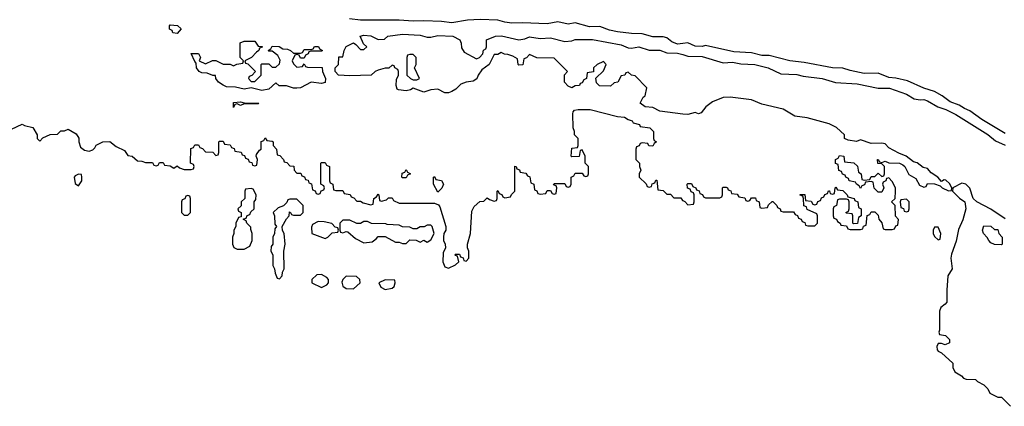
# Model space of a CAD drawing. Header units: inches. Extents: x 2769379 to 2883802, y 684208 to 828654.
# Tile 227 of 256: x 2846236 to 2851826, y 761690 to 763884. Entities that reach past the tile are written whole.
import ezdxf

# ---------------------------------------------------------------- set-up
doc = ezdxf.new("R2010")
doc.units = ezdxf.units.IN
doc.header["$MEASUREMENT"] = 0
doc.layers.add('C8746', color=7, linetype='Continuous')
doc.layers.add('C8756', color=7, linetype='Continuous')

msp = doc.modelspace()

# ---------------------------------------------------------------- linework, layer by layer
at = {"layer": 'C8746', "color": 2, "elevation": 2}
for points in [[(2850000, 763748.9), (2849970, 763745.7), (2849939.1, 763759.1), (2849910, 763780.4), (2849890, 763786), (2849830, 763786.6), (2849770, 763804.4), (2849710, 763805.8), (2849630, 763815), (2849584.9, 763824.9), (2849530, 763846), (2849470, 763843.9), (2849390, 763865.6), (2849350, 763859.2), (2849291.7, 763871.7), (2849230, 763861.4), (2849090, 763866.8), (2849030, 763864.8), (2848989.8, 763869.8), (2848950, 763881.7), (2848850, 763884.5), (2848777.8, 763882.2), (2848690, 763865.6), (2848630, 763873.5), (2848530, 763878.5), (2848470, 763875.6), (2848390, 763881.5), (2848170, 763880.8), (2848109, 763889)], [(2850000, 763348.7), (2849870, 763364.5), (2849830, 763386), (2849786, 763390), (2849758, 763410), (2849776.4, 763443.6), (2849787.3, 763452.7), (2849796.4, 763496.4), (2849730, 763566), (2849708.4, 763568.4), (2849690, 763586), (2849678, 763582), (2849671.6, 763568.4), (2849650, 763566), (2849631.1, 763528.9), (2849610, 763526), (2849590, 763506), (2849528.4, 763508.4), (2849510, 763526), (2849507.3, 763552.7), (2849550, 763594), (2849566, 763630), (2849550, 763646), (2849514, 763630), (2849494, 763610), (2849492.7, 763587.3), (2849458, 763582), (2849454, 763550), (2849438, 763542), (2849430, 763526), (2849418, 763522), (2849414, 763510), (2849390, 763508), (2849370, 763498), (2849350, 763506), (2849328, 763530), (2849328.4, 763571.6), (2849346, 763590), (2849270, 763666), (2849172.7, 763667.3), (2849130, 763686), (2849112.7, 763667.3), (2849098, 763662), (2849092.7, 763627.3), (2849070, 763626), (2849066, 763630), (2849062, 763662), (2849036.4, 763676.4), (2849007.3, 763687.3), (2848988.4, 763688.4), (2848970, 763698), (2848950, 763686), (2848930, 763686), (2848902, 763630), (2848859.6, 763600.4), (2848838, 763570), (2848830.8, 763549.2), (2848810, 763535.3), (2848770, 763529), (2848741, 763519), (2848711.3, 763490), (2848690, 763476), (2848670, 763469.5), (2848650, 763469.6), (2848610, 763489.3), (2848570, 763485.2), (2848530, 763473.2), (2848470, 763495.3), (2848454.2, 763485.8), (2848430, 763479.6), (2848385.6, 763485.6), (2848379, 763490), (2848373.2, 763510), (2848375.3, 763544.7), (2848386, 763570), (2848386, 763590), (2848382, 763602), (2848366, 763610), (2848362, 763622), (2848350, 763626), (2848331.3, 763608.7), (2848310, 763608.7), (2848270, 763598), (2848254, 763590), (2848231.1, 763568.9), (2848110, 763566), (2848046, 763570), (2848026, 763590), (2848026, 763610), (2848046, 763630), (2848047.3, 763672.7), (2848070, 763674), (2848078, 763710), (2848088.9, 763731.1), (2848130, 763752), (2848143.6, 763743.6), (2848170, 763714), (2848190, 763714), (2848206, 763730), (2848187.3, 763747.3), (2848168, 763790), (2848190, 763795.5), (2848230, 763793), (2848270, 763772), (2848307.3, 763772.7), (2848326, 763790), (2848410, 763802), (2848510, 763795.5), (2848550, 763784.7), (2848570, 763784.7), (2848610, 763794.4), (2848694, 763790), (2848734, 763770), (2848742, 763750), (2848743.6, 763723.6), (2848759.6, 763699.6), (2848830, 763662), (2848846, 763670), (2848866, 763690), (2848868.4, 763711.6), (2848882, 763718), (2848886, 763730), (2848886, 763770), (2848938, 763790), (2848971.7, 763791.7), (2849070, 763770.6), (2849103.7, 763776.3), (2849130, 763786.8), (2849190, 763776.5), (2849250, 763781.6), (2849330, 763760.4), (2849370, 763763.8), (2849390, 763771.8), (2849488.2, 763771.8), (2849650, 763740.5), (2849690, 763724.4), (2849710, 763722), (2849750, 763730.3), (2849810, 763710.3), (2849870, 763710.3), (2849910, 763695.8), (2849970, 763693.7), (2850000, 763685.6)], [(2846190, 763262), (2846250, 763292), (2846263.6, 763283.6), (2846310, 763272), (2846334, 763230), (2846334, 763210), (2846350, 763194), (2846367.3, 763212.7), (2846408.4, 763231.6), (2846450, 763234), (2846470, 763254), (2846490, 763254), (2846510, 763262), (2846556.9, 763236.9), (2846571.6, 763211.6), (2846572, 763190), (2846581, 763161), (2846603.6, 763143.6), (2846630, 763138), (2846650, 763144.7), (2846663.1, 763156.9), (2846670, 763172), (2846708.4, 763191.6), (2846747.3, 763192.7), (2846783.6, 763163.6), (2846830, 763142), (2846850, 763114), (2846874, 763110), (2846903.6, 763083.6), (2846930, 763082), (2846950, 763074), (2846990, 763074), (2846998, 763058), (2847010, 763054), (2847022, 763058), (2847030, 763074), (2847050, 763074), (2847058, 763058), (2847090, 763054), (2847110, 763042), (2847130, 763054), (2847143.6, 763043.6), (2847170, 763034), (2847210, 763034), (2847222, 763038), (2847226, 763050), (2847222, 763062), (2847206, 763070), (2847207.3, 763152.7), (2847222, 763158), (2847230, 763174), (2847250, 763174), (2847258, 763158), (2847272.7, 763152.7), (2847290, 763134), (2847332, 763132), (2847350, 763114), (2847362, 763118), (2847366, 763130), (2847366, 763190), (2847370, 763194), (2847390, 763194), (2847398, 763178), (2847430, 763174), (2847438, 763158), (2847452.7, 763152.7), (2847458, 763138), (2847492.7, 763132.7), (2847498, 763118), (2847512.7, 763112.7), (2847518, 763098), (2847532.7, 763092.7), (2847538, 763078), (2847552.7, 763072.7), (2847558, 763058), (2847570, 763054), (2847582, 763058), (2847586, 763090), (2847578, 763110), (2847580.4, 763119.6), (2847596.4, 763143.6), (2847606, 763150), (2847607.3, 763192.7), (2847622, 763198), (2847630, 763214), (2847638, 763198), (2847670, 763194), (2847674, 763190), (2847674, 763170), (2847694, 763150), (2847698, 763118), (2847712.7, 763112.7), (2847734, 763090), (2847738, 763078), (2847752.7, 763072.7), (2847770, 763054), (2847792.7, 763052.7), (2847794, 763030), (2847810, 763014), (2847832.7, 763012.7), (2847838, 762998), (2847852.7, 762992.7), (2847858, 762978), (2847872.7, 762972.7), (2847878, 762958), (2847892.7, 762952.7), (2847898, 762918), (2847912.7, 762912.7), (2847918, 762898), (2847930, 762894), (2847942, 762898), (2847947.3, 762912.7), (2847962, 762918), (2847966, 762930), (2847962, 762942), (2847946, 762950), (2847946, 763070), (2847950, 763074), (2847970, 763074), (2847978, 763058), (2847994, 763050), (2847994, 762970), (2847998, 762958), (2848014, 762950), (2848018, 762918), (2848030, 762914), (2848070, 762914), (2848078, 762898), (2848112.7, 762892.7), (2848118, 762878), (2848132.7, 762872.7), (2848150, 762854), (2848170, 762854), (2848185.4, 762845.4), (2848230, 762834), (2848242, 762838), (2848246, 762870), (2848262, 762878), (2848270, 762894), (2848274, 762890), (2848278, 762858), (2848290, 762854), (2848318, 762862), (2848330, 762874), (2848350, 762874), (2848358, 762858), (2848390, 762842), (2848590, 762842), (2848612.7, 762832.7), (2848622, 762822), (2848656, 762710), (2848656, 762690), (2848644.7, 762670), (2848641, 762650), (2848641, 762630), (2848652, 762610), (2848654, 762590), (2848639.6, 762560.4), (2848638, 762510), (2848650, 762482), (2848670, 762474), (2848710, 762492), (2848728, 762510), (2848722, 762542), (2848710, 762546), (2848706, 762550), (2848710, 762554), (2848732.7, 762552.7), (2848738, 762538), (2848752.7, 762532.7), (2848758, 762518), (2848770, 762514), (2848786, 762530), (2848786, 762570), (2848778, 762590), (2848778, 762610), (2848795.3, 762670), (2848803.1, 762796.9), (2848816.4, 762823.6), (2848847.3, 762852.7), (2848870, 762854), (2848890, 762874), (2848903.6, 762863.6), (2848930, 762854), (2848942, 762858), (2848946, 762870), (2848946, 762910), (2848950, 762914), (2848958, 762898), (2848972.7, 762892.7), (2848978, 762878), (2848990, 762874), (2849022, 762878), (2849027.3, 762892.7), (2849046, 762910), (2849047.3, 763052.7), (2849054, 763050), (2849058, 763038), (2849072.7, 763032.7), (2849078, 763018), (2849110, 763014), (2849118, 762998), (2849132.7, 762992.7), (2849138, 762958), (2849154, 762950), (2849158, 762918), (2849172.7, 762912.7), (2849178, 762898), (2849190, 762894), (2849222, 762898), (2849230, 762914), (2849250, 762914), (2849258, 762898), (2849270, 762894), (2849282, 762898), (2849286, 762930), (2849282, 762942), (2849267.3, 762947.3), (2849270, 762954), (2849330, 762954), (2849338, 762938), (2849350, 762934), (2849362, 762938), (2849366, 762950), (2849366, 762990), (2849382, 762998), (2849390, 763014), (2849430, 763014), (2849438, 762998), (2849450, 762994), (2849462, 762998), (2849466, 763010), (2849466, 763050), (2849446, 763070), (2849446, 763110), (2849430, 763146), (2849418, 763142), (2849412.7, 763107.3), (2849370, 763106), (2849366, 763110), (2849370, 763154), (2849402, 763158), (2849406, 763170), (2849406, 763210), (2849386, 763230), (2849386, 763250), (2849378, 763270), (2849375.3, 763350), (2849378, 763362), (2849386, 763370), (2849406, 763374), (2849474, 763374), (2849630, 763334.8), (2849670, 763330.8), (2849690, 763318), (2849714, 763310), (2849718, 763298), (2849754, 763290), (2849758, 763278), (2849814, 763270), (2849834, 763250), (2849834, 763210), (2849838, 763198), (2849852, 763190), (2849838, 763182), (2849830, 763166), (2849807.3, 763167.3), (2849802, 763182), (2849770, 763186), (2849758, 763182), (2849752.7, 763167.3), (2849738, 763162), (2849734, 763150), (2849734, 763090), (2849754, 763070), (2849754, 763050), (2849762, 763030), (2849752, 763010), (2849752, 762990), (2849792.7, 762952.7), (2849798, 762938), (2849810, 762934), (2849822, 762938), (2849827.3, 762952.7), (2849842, 762958), (2849847.3, 762972.7), (2849852.7, 762972.7), (2849858, 762918), (2849890, 762914), (2849910, 762894), (2849930, 762894), (2849950, 762874), (2849990, 762874), (2849998, 762858), (2850000, 762857.3)]]:
    msp.add_lwpolyline(points, dxfattribs=at)
for points in [[(2847130, 763806), (2847106, 763810), (2847102, 763822), (2847086, 763830), (2847086, 763850), (2847090, 763854), (2847131.6, 763851.6), (2847152.7, 763832.7)], [(2847550, 763534), (2847570, 763534), (2847606, 763570), (2847606, 763630), (2847610, 763634), (2847650, 763634), (2847670, 763614), (2847690, 763614), (2847710, 763634), (2847714.6, 763654.6), (2847700.4, 763680.4), (2847670, 763706), (2847650, 763706), (2847646, 763710), (2847662, 763718), (2847670, 763734), (2847708, 763732), (2847730, 763718), (2847756.9, 763716.9), (2847774, 763710), (2847790, 763694), (2847830, 763694), (2847842, 763698), (2847850, 763714), (2847890, 763714), (2847902, 763718), (2847910, 763732), (2847931.6, 763731.6), (2847938, 763718), (2847954, 763710), (2847950, 763706), (2847890, 763706), (2847878, 763702), (2847874, 763690), (2847858, 763682), (2847850, 763666), (2847830, 763666), (2847822, 763682), (2847810, 763686), (2847798, 763682), (2847782, 763650), (2847790, 763634), (2847810, 763614), (2847842, 763618), (2847850, 763634), (2847858, 763618), (2847870, 763614), (2847952.7, 763612.7), (2847954, 763590), (2847972, 763550), (2847970, 763528), (2847950, 763522), (2847890, 763529.2), (2847830, 763498), (2847810, 763495.1), (2847790, 763496), (2847751.1, 763508.9), (2847708.9, 763508.9), (2847690, 763526), (2847650, 763489.3), (2847610, 763482.7), (2847550, 763498), (2847509.4, 763489.4), (2847461.2, 763501.2), (2847410, 763503.7), (2847390, 763512.3), (2847365.2, 763530), (2847348.7, 763550), (2847347.3, 763567.3), (2847332.7, 763567.3), (2847300.4, 763580.4), (2847270, 763582.7), (2847255.3, 763590), (2847239, 763610), (2847238, 763638), (2847230, 763646), (2847208.7, 763691.3), (2847250, 763692), (2847262, 763670), (2847254, 763650), (2847290, 763634), (2847330, 763652), (2847350, 763652), (2847390, 763632), (2847430, 763632), (2847450, 763622), (2847468.4, 763631.6), (2847502, 763638), (2847506, 763650), (2847488, 763670), (2847487.3, 763752.7), (2847510, 763762), (2847570, 763762), (2847590, 763734), (2847611.6, 763731.6), (2847612.7, 763727.3), (2847598, 763722), (2847594, 763710), (2847579.6, 763700.4), (2847551.3, 763668.7), (2847514, 763650), (2847518, 763638), (2847530, 763634), (2847574, 763590), (2847552.7, 763567.3), (2847538, 763562), (2847534, 763550)], [(2848470, 763686), (2848450, 763686), (2848438, 763682), (2848434, 763670), (2848434, 763570), (2848454, 763550), (2848470, 763542), (2848490, 763542), (2848506, 763550), (2848478, 763610), (2848486, 763630), (2848486, 763670)], [(2847490, 763398), (2847470, 763406), (2847458, 763402), (2847450, 763386), (2847450, 763414), (2847490, 763418), (2847510, 763411.3), (2847594, 763410), (2847590, 763406), (2847510, 763406)], [(2846570, 763008), (2846550, 762998), (2846544.7, 762990), (2846550, 762954), (2846570, 762942), (2846588, 762970), (2846588, 762990), (2846586, 763006)], [(2848410, 762986), (2848406, 762990), (2848407.3, 763012.7), (2848422, 763018), (2848430, 763034), (2848438, 763018), (2848454, 763010), (2848438, 763002), (2848430, 762986)], [(2848610, 762906), (2848586, 762950), (2848586, 762990), (2848590, 762994), (2848598, 762978), (2848631.1, 762971.1), (2848642, 762950), (2848632.7, 762927.3)], [(2847550, 762926), (2847518, 762922), (2847514, 762910), (2847514, 762870), (2847494, 762850), (2847492.7, 762827.3), (2847474, 762810), (2847478, 762798), (2847494, 762790), (2847494, 762766), (2847478, 762762), (2847462, 762730), (2847462, 762710), (2847452, 762690), (2847452, 762670), (2847444.7, 762650), (2847444.7, 762610), (2847451.6, 762591.6), (2847470, 762582), (2847510, 762582), (2847542, 762598), (2847555.3, 762630), (2847555.3, 762670), (2847547.3, 762692.7), (2847547.3, 762707.3), (2847526, 762730), (2847522, 762742), (2847506, 762750), (2847506, 762754), (2847522, 762758), (2847527.3, 762772.7), (2847542, 762778), (2847547.3, 762792.7), (2847566, 762810), (2847566, 762850), (2847576.4, 762863.6), (2847578, 762890), (2847562, 762922)], [(2847190, 762886), (2847178, 762882), (2847172.7, 762867.3), (2847158, 762862), (2847154, 762850), (2847154, 762790), (2847170, 762774), (2847190, 762774), (2847206, 762790), (2847206, 762870), (2847202, 762882)], [(2847810, 762866), (2847770, 762866), (2847758, 762862), (2847752.7, 762847.3), (2847732.7, 762827.3), (2847703.6, 762816.4), (2847674, 762790), (2847682, 762770), (2847683.6, 762723.6), (2847694, 762710), (2847683.6, 762696.4), (2847682, 762670), (2847672, 762650), (2847672, 762610), (2847663.6, 762596.4), (2847662, 762570), (2847672, 762550), (2847672, 762490), (2847682, 762470), (2847685.4, 762445.4), (2847698, 762418), (2847710, 762414), (2847726, 762430), (2847728.4, 762451.6), (2847738, 762470), (2847735.3, 762570), (2847742, 762610), (2847738, 762670), (2847728.4, 762688.4), (2847726, 762710), (2847750, 762754), (2847766, 762770), (2847767.3, 762792.7), (2847774, 762790), (2847778, 762778), (2847790, 762774), (2847830, 762774), (2847846, 762790), (2847846, 762830)], [(2847930, 762738), (2847898, 762722), (2847892.7, 762707.3), (2847894, 762670), (2847970, 762642), (2847986, 762650), (2848010, 762674), (2848042, 762678), (2848046, 762690), (2848042, 762702), (2848027.3, 762707.3), (2848007.3, 762727.3), (2847963.6, 762736.4)], [(2848110, 762746), (2848070, 762746), (2848054, 762730), (2848054, 762690), (2848058, 762678), (2848070, 762674), (2848090, 762682), (2848099.6, 762679.6), (2848142, 762642), (2848190, 762618), (2848236.4, 762623.6), (2848260.4, 762639.6), (2848270, 762654), (2848310, 762654), (2848370, 762622), (2848390, 762622), (2848410, 762614), (2848430, 762614), (2848450, 762634), (2848487.3, 762632.7), (2848510, 762622), (2848530, 762632), (2848550, 762622), (2848570, 762634), (2848588, 762670), (2848578, 762710), (2848570, 762718), (2848550, 762718), (2848531.6, 762708.4), (2848510, 762708), (2848490, 762698), (2848470, 762698), (2848450, 762706), (2848408.4, 762708.4), (2848390, 762718), (2848322, 762722), (2848314, 762726), (2848232.7, 762727.3), (2848210, 762738), (2848190, 762738), (2848170, 762728), (2848150, 762728)], [(2847950, 762438), (2847923.6, 762436.4), (2847894, 762410), (2847894, 762390), (2847950, 762364.7), (2847980.4, 762379.6), (2847988, 762390), (2847988, 762410), (2847980.4, 762420.4)], [(2848090, 762428), (2848071.1, 762408.9), (2848065.4, 762394.6), (2848071.1, 762371.1), (2848090, 762358), (2848130, 762356), (2848168, 762390), (2848166, 762410), (2848147.3, 762427.3)], [(2848310, 762408), (2848274, 762390), (2848285.4, 762365.4), (2848310, 762352), (2848350, 762361), (2848362, 762370), (2848368, 762390), (2848366, 762406)]]:
    msp.add_lwpolyline(points, close=True, dxfattribs=at)
at = {"layer": 'C8756', "color": 2, "elevation": 2}
for points in [[(2851830, 763238.3), (2851698, 763318), (2851630, 763366.6), (2851599.5, 763379.5), (2851570, 763398.9), (2851518.4, 763418.4), (2851472.5, 763452.5), (2851430, 763476.8), (2851370, 763495.6), (2851276.2, 763536.2), (2851210, 763552.2), (2851170, 763555.3), (2851110, 763579.8), (2851030, 763578.4), (2850950, 763594.8), (2850910, 763608.7), (2850850, 763610.8), (2850690, 763641.8), (2850609, 763651), (2850490, 763681.5), (2850450, 763680.4), (2850390, 763696), (2850290, 763701.4), (2850130, 763736.8), (2850110, 763732.1), (2850070, 763734.2), (2850030, 763752), (2850000, 763748.9)], [(2850000, 763685.6), (2850030, 763677.6), (2850110, 763675.3), (2850230, 763638.4), (2850283.4, 763643.4), (2850330, 763634.4), (2850410.3, 763630.3), (2850486, 763610), (2850556.7, 763576.7), (2850647.6, 763572.4), (2850683.1, 763563.1), (2850792, 763550), (2850868, 763528), (2850990, 763519.5), (2851110, 763495.3), (2851174.7, 763494.7), (2851270, 763461.1), (2851314.7, 763434.7), (2851348.5, 763428.5), (2851370, 763430.3), (2851390, 763423.1), (2851448.9, 763388.9), (2851494.4, 763374.4), (2851550, 763346), (2851731.8, 763231.8), (2851776.2, 763196.2), (2851831.7, 763171.7)], [(2850000, 762857.3), (2850012.7, 762852.7), (2850030, 762834), (2850062, 762838), (2850066, 762850), (2850066, 762890), (2850062, 762902), (2850047.3, 762907.3), (2850042, 762922), (2850027.3, 762927.3), (2850026, 762950), (2850030, 762954), (2850050, 762954), (2850058, 762938), (2850074, 762930), (2850078, 762918), (2850092.7, 762912.7), (2850098, 762898), (2850112.7, 762892.7), (2850118, 762878), (2850130, 762874), (2850210, 762874), (2850222, 762878), (2850226, 762890), (2850226, 762930), (2850230, 762934), (2850247.3, 762932.7), (2850254, 762930), (2850258, 762918), (2850272.7, 762912.7), (2850278, 762898), (2850310, 762894), (2850318, 762878), (2850352.7, 762872.7), (2850358, 762858), (2850370, 762854), (2850382, 762858), (2850390, 762874), (2850412.7, 762872.7), (2850418, 762858), (2850434, 762850), (2850438, 762818), (2850450, 762814), (2850482, 762818), (2850487.3, 762832.7), (2850508.4, 762851.6), (2850511.6, 762851.6), (2850534, 762830), (2850538, 762818), (2850554, 762810), (2850558, 762798), (2850570, 762794), (2850630, 762794), (2850638, 762778), (2850652.7, 762772.7), (2850658, 762758), (2850672.7, 762752.7), (2850678, 762738), (2850692.7, 762732.7), (2850698, 762718), (2850710, 762714), (2850750, 762714), (2850766, 762730), (2850766, 762770), (2850762, 762782), (2850707.3, 762807.3), (2850702, 762822), (2850687.3, 762827.3), (2850686, 762870), (2850682, 762882), (2850667.3, 762887.3), (2850667.3, 762892.7), (2850692.7, 762892.7), (2850698, 762858), (2850730, 762854), (2850738, 762838), (2850750, 762834), (2850762, 762838), (2850767.3, 762852.7), (2850782, 762858), (2850787.3, 762872.7), (2850802, 762878), (2850807.3, 762892.7), (2850822, 762898), (2850827.3, 762912.7), (2850832.7, 762912.7), (2850838, 762898), (2850850, 762894), (2850862, 762898), (2850866, 762930), (2850870, 762934), (2850878, 762918), (2850910, 762914), (2850934, 762890), (2850938, 762878), (2850974, 762870), (2850978, 762858), (2850994, 762850), (2850998, 762818), (2851014, 762810), (2851014, 762770), (2850998, 762762), (2850992.7, 762727.3), (2850970, 762726), (2850966, 762730), (2850966, 762770), (2850962, 762782), (2850930, 762786), (2850926, 762790), (2850942, 762798), (2850946, 762810), (2850946, 762850), (2850942, 762862), (2850930, 762866), (2850890, 762866), (2850878, 762862), (2850874, 762830), (2850858, 762822), (2850854, 762810), (2850854, 762770), (2850858, 762758), (2850872.7, 762752.7), (2850878, 762738), (2850894, 762730), (2850898, 762718), (2850930, 762714), (2850938, 762698), (2850950, 762694), (2851010, 762694), (2851022, 762698), (2851027.3, 762712.7), (2851042, 762718), (2851047.3, 762772.7), (2851062, 762778), (2851070, 762794), (2851090, 762794), (2851110, 762774), (2851112.7, 762752.7), (2851131.3, 762731.3), (2851138, 762698), (2851150, 762694), (2851190, 762694), (2851202, 762698), (2851210, 762714), (2851222, 762718), (2851226, 762750), (2851208.4, 762768.4), (2851206, 762830), (2851186, 762850), (2851206, 762870), (2851208, 762910), (2851208, 762930), (2851190, 762966), (2851170, 762986), (2851158, 762982), (2851154, 762970), (2851138, 762962), (2851134, 762950), (2851142, 762930), (2851130, 762906), (2851110, 762906), (2851087.3, 762927.3), (2851082, 762962), (2851070, 762966), (2851038, 762962), (2851032.7, 762947.3), (2851018, 762942), (2851010, 762926), (2851002, 762942), (2850986, 762950), (2850982, 762962), (2850946, 762970), (2850942, 762982), (2850926, 762990), (2850922, 763002), (2850907.3, 763007.3), (2850902, 763022), (2850887.3, 763027.3), (2850882, 763062), (2850868.4, 763068.4), (2850868, 763090), (2850882, 763098), (2850890, 763114), (2850914, 763110), (2850918, 763078), (2850972, 763072), (2850992.7, 763052.7), (2850998, 763018), (2851014, 763010), (2851018, 762978), (2851030, 762974), (2851062, 762978), (2851070, 762994), (2851090, 762994), (2851110, 763014), (2851130, 762994), (2851142, 762998), (2851146, 763010), (2851146, 763050), (2851130, 763066), (2851107.3, 763067.3), (2851106, 763090), (2851110, 763091), (2851118, 763078), (2851130, 763074), (2851150, 763082), (2851171, 763071), (2851230.7, 763070.7), (2851250, 763061), (2851261, 763050), (2851284.7, 763004.7), (2851323.6, 762983.6), (2851344.7, 762944.7), (2851370, 762934), (2851382, 762938), (2851390, 762954), (2851430, 762952), (2851462, 762942), (2851474, 762930), (2851510, 762912), (2851526, 762914), (2851528, 762930), (2851514.6, 762954.6), (2851494, 762974), (2851485.4, 762974.6), (2851470, 762966), (2851448, 762990), (2851410, 763015.3), (2851390, 763039), (2851364.7, 763044.7), (2851332, 763072), (2851310, 763077.2), (2851268, 763110), (2851226.6, 763126.6), (2851170, 763157.2), (2851150, 763179), (2851130, 763182.7), (2851070, 763180.9), (2851010, 763202), (2850986.4, 763193.6), (2850940.2, 763200.2), (2850918, 763210), (2850918, 763230), (2850872.5, 763272.5), (2850832.3, 763292.3), (2850706.3, 763326.3), (2850636.5, 763336.5), (2850570, 763377.2), (2850450, 763405.2), (2850390, 763428.7), (2850270, 763444), (2850230, 763442), (2850170, 763418), (2850130.9, 763389.1), (2850105.4, 763354.6), (2850090, 763349.5), (2850070, 763357.2), (2850030, 763345.1), (2850000, 763348.7)], [(2851830, 762754), (2851750, 762808.7), (2851669.5, 762849.5), (2851649, 762870), (2851630, 762928), (2851608, 762950), (2851584, 762956), (2851534, 762930), (2851532, 762910), (2851570.9, 762870.9), (2851601, 762850), (2851606.8, 762810), (2851591.1, 762748.9), (2851566, 762694), (2851553.4, 762626.6), (2851526, 762554), (2851522.8, 762530), (2851530.8, 762470), (2851506, 762430), (2851498.8, 762350), (2851498.8, 762281.2), (2851491, 762269), (2851464.7, 762250), (2851458.8, 762230), (2851458, 762122), (2851454, 762110), (2851458, 762098), (2851491.6, 762091.6), (2851510, 762074), (2851514, 762070), (2851514, 762050), (2851490, 762038), (2851470, 762046), (2851450, 762046), (2851442, 762030), (2851444.7, 762010), (2851450, 762002), (2851470, 761994), (2851534, 761934), (2851534, 761910), (2851545.4, 761885.4), (2851583.6, 761863.6), (2851594, 761850), (2851610, 761844.7), (2851662, 761842), (2851674, 761830), (2851710, 761812), (2851732, 761790), (2851744.7, 761764.7), (2851790, 761742), (2851810, 761742), (2851862, 761690)]]:
    msp.add_lwpolyline(points, dxfattribs=at)
for points in [[(2851270, 762866), (2851238, 762862), (2851234, 762850), (2851238, 762818), (2851252.7, 762812.7), (2851258, 762798), (2851270, 762794), (2851282, 762798), (2851286, 762810), (2851286, 762850)], [(2851450, 762706), (2851430, 762706), (2851422, 762690), (2851422, 762670), (2851430, 762654), (2851450, 762634), (2851462, 762638), (2851466, 762670)], [(2851770, 762694), (2851790, 762694), (2851794, 762670), (2851814, 762650), (2851814, 762610), (2851810, 762606), (2851770, 762608), (2851750, 762618), (2851738, 762630), (2851728.9, 762648.9), (2851708.7, 762670), (2851702, 762690), (2851710, 762714), (2851750, 762712)]]:
    msp.add_lwpolyline(points, close=True, dxfattribs=at)

doc.saveas('drawing.dxf')
